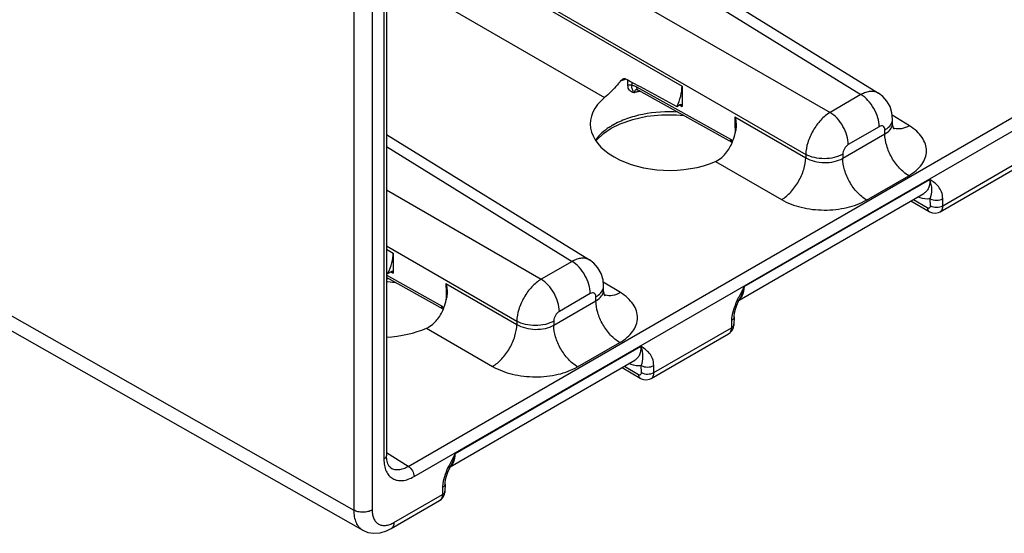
# Model space of a CAD drawing. Header units: inches. Extents: x 0 to 34, y 0 to 22.
# Tile 20 of 64: x 7.1 to 9.3, y 13.8 to 14.9. Entities that reach past the tile are written whole.
import ezdxf

# ---------------------------------------------------------------- set-up
doc = ezdxf.new("R2010")
doc.units = ezdxf.units.IN
doc.header["$LTSCALE"] = 1.87
doc.header["$MEASUREMENT"] = 0
doc.layers.get('0').update_dxf_attribs({"linetype": 'CONTINUOUS'})

msp = doc.modelspace()

# ---------------------------------------------------------------- linework, layer by layer
at = {"color": 7, "linetype": 'CONTINUOUS'}
for p, q in [((7.8152, 16.474), (7.8152, 13.8054)), ((7.8572, 16.4742), (7.8572, 13.8056)), ((7.8839, 16.3892), (7.8839, 13.9215)), ((7.8895, 16.3969), (7.8895, 13.9292)), ((7.9393, 13.905), (10.5345, 15.4035)), ((7.9525, 13.8819), (10.5477, 15.3803)), ((7.9598, 15.3756), (8.9696, 14.7512)), ((7.9991, 15.3793), (9.0095, 14.7544)), ((7.8895, 15.2935), (8.8992, 14.7105)), ((7.8895, 15.1661), (8.844, 14.615)), ((7.8895, 15.1588), (8.5625, 14.7702)), ((7.8895, 15.0314), (8.3862, 14.7446)), ((8.4339, 14.7872), (8.4377, 14.7852)), ((8.4377, 14.7852), (8.4454, 14.781)), ((8.4392, 14.7723), (8.4394, 14.7843)), ((8.4454, 14.781), (8.4618, 14.7722)), ((8.4487, 14.7715), (8.4488, 14.7792)), ((8.6731, 14.6492), (8.4596, 14.7682)), ((8.4618, 14.7722), (8.467, 14.7693)), ((8.467, 14.7693), (8.5506, 14.724)), ((8.5625, 14.7702), (8.5625, 14.7244)), ((8.4595, 14.7628), (8.4595, 14.7628)), ((8.4603, 14.7625), (8.4627, 14.7614)), ((8.6762, 14.6424), (8.4627, 14.7614)), ((8.9696, 14.7512), (8.8992, 14.7105)), ((8.5506, 14.724), (8.5569, 14.7276)), ((8.5568, 14.7275), (8.5625, 14.7244)), ((8.6826, 14.7008), (8.844, 14.6076)), ((8.6826, 14.7008), (8.6829, 14.6808)), ((9.0799, 14.6801), (9.0407, 14.7043)), ((8.6829, 14.6808), (8.6831, 14.6691)), ((8.6855, 14.6808), (8.6845, 14.6691)), ((9.0113, 14.6781), (8.9408, 14.6375)), ((9.0416, 14.6865), (9.0416, 14.6953)), ((7.8895, 14.6607), (8.3519, 14.3747)), ((8.6831, 14.6691), (8.6832, 14.6635)), ((8.9281, 14.6061), (9.024, 14.6615)), ((9.024, 14.6615), (9.024, 14.6708)), ((7.8895, 14.6327), (8.312, 14.3715)), ((8.844, 14.615), (8.844, 14.6076)), ((8.9281, 14.6154), (8.9281, 14.6061)), ((8.6382, 14.5991), (8.7889, 14.5121)), ((9.1559, 14.4983), (9.3322, 14.6001)), ((8.9823, 14.5111), (9.0782, 14.5665)), ((9.1497, 14.4846), (9.3259, 14.5863)), ((8.704, 14.3141), (9.1264, 14.5579)), ((7.8895, 14.5341), (8.2415, 14.3308)), ((8.6924, 14.2836), (9.1127, 14.5263)), ((9.0834, 14.5094), (9.1246, 14.4852)), ((9.0889, 14.5126), (9.1206, 14.494)), ((9.1276, 14.498), (9.1273, 14.514)), ((9.1559, 14.4983), (9.1556, 14.5143)), ((7.8895, 14.4067), (8.1864, 14.2353)), ((7.8895, 14.3994), (7.9048, 14.3905)), ((7.9048, 14.3905), (7.9048, 14.3447)), ((8.312, 14.3715), (8.2415, 14.3308)), ((6.843, 14.3571), (7.8152, 13.8054)), ((7.8895, 14.3462), (7.893, 14.3443)), ((7.893, 14.3443), (7.8993, 14.3479)), ((7.8992, 14.3478), (7.9048, 14.3447)), ((8.0154, 14.2696), (7.8895, 14.3398)), ((8.0186, 14.2627), (7.8895, 14.3347)), ((8.025, 14.3211), (8.1864, 14.2279)), ((8.025, 14.3211), (8.0253, 14.3011)), ((8.4222, 14.3004), (8.3831, 14.3246)), ((6.8642, 14.311), (7.8359, 13.7596)), ((8.0253, 14.3011), (8.0255, 14.2894)), ((8.0279, 14.3011), (8.0269, 14.2894)), ((8.3536, 14.2984), (8.2832, 14.2578)), ((8.3839, 14.3068), (8.3839, 14.3156)), ((8.0255, 14.2894), (8.0256, 14.2838)), ((8.2705, 14.2264), (8.3664, 14.2818)), ((8.3664, 14.2818), (8.3664, 14.2911)), ((8.6946, 14.2883), (8.6946, 14.2883)), ((8.1864, 14.2353), (8.1864, 14.2279)), ((8.2705, 14.2357), (8.2705, 14.2264)), ((8.6748, 14.2367), (8.6746, 14.2204)), ((8.6807, 14.2445), (8.6805, 14.2283)), ((7.9806, 14.2194), (8.1313, 14.1324)), ((8.4983, 14.1186), (8.6746, 14.2204)), ((8.3247, 14.1315), (8.4206, 14.1868)), ((8.4921, 14.1049), (8.6683, 14.2066)), ((8.0464, 13.9344), (8.4688, 14.1782)), ((8.0347, 13.9039), (8.4551, 14.1466)), ((8.4258, 14.1297), (8.467, 14.1055)), ((8.4313, 14.1329), (8.463, 14.1143)), ((8.47, 14.1183), (8.4697, 14.1343)), ((8.4983, 14.1186), (8.498, 14.1346)), ((7.9393, 13.905), (7.8895, 13.9358)), ((7.8895, 13.9292), (7.8895, 13.9292)), ((7.8997, 13.9015), (7.8997, 13.9015)), ((8.037, 13.9086), (8.037, 13.9086)), ((8.0172, 13.857), (8.017, 13.8407)), ((8.0231, 13.8648), (8.0228, 13.8486)), ((7.9005, 13.7633), (8.0107, 13.8269)), ((7.9067, 13.777), (8.017, 13.8407))]:
    msp.add_line(p, q, dxfattribs=at)
for points in [[(8.4591, 14.7628), (8.4591, 14.7628), (8.4603, 14.7625)], [(9.0416, 14.6953), (9.0402, 14.7095), (9.0358, 14.7237), (9.0287, 14.7364), (9.0193, 14.747), (9.0095, 14.7544)], [(8.4011, 14.6745), (8.4217, 14.6848), (8.4504, 14.6948), (8.4821, 14.7017), (8.5158, 14.7053), (8.55, 14.7052), (8.5668, 14.7034)], [(9.0454, 14.6726), (9.0452, 14.6729), (9.0438, 14.6753), (9.0422, 14.6801), (9.0416, 14.6865)], [(8.3667, 14.646), (8.3681, 14.6481), (8.3835, 14.6627), (8.4011, 14.6745)], [(9.1246, 14.4852), (9.1258, 14.4845), (9.1325, 14.4821), (9.1394, 14.4815), (9.1459, 14.4828), (9.1498, 14.4846)], [(8.3839, 14.3156), (8.3826, 14.3298), (8.3782, 14.344), (8.3711, 14.3567), (8.3617, 14.3673), (8.3519, 14.3747)], [(7.8895, 14.3255), (7.8924, 14.3255), (7.9092, 14.3237)], [(8.3878, 14.2929), (8.3876, 14.2932), (8.3862, 14.2956), (8.3846, 14.3004), (8.3839, 14.3068)], [(8.6872, 14.2717), (8.6912, 14.2812), (8.6946, 14.2883)], [(8.6807, 14.2445), (8.6808, 14.2472), (8.6819, 14.2544), (8.684, 14.2627), (8.6872, 14.2717)], [(8.6683, 14.2066), (8.672, 14.2093), (8.6765, 14.2145), (8.6794, 14.221), (8.6805, 14.2283)], [(8.467, 14.1055), (8.4682, 14.1049), (8.4749, 14.1024), (8.4818, 14.1018), (8.4883, 14.1031), (8.4921, 14.1049)], [(7.8997, 13.9015), (7.8959, 13.905), (7.8925, 13.9111), (7.8902, 13.9197), (7.8895, 13.9292)], [(8.0296, 13.892), (8.0336, 13.9015), (8.037, 13.9086)], [(8.0231, 13.8648), (8.0232, 13.8675), (8.0243, 13.8747), (8.0264, 13.883), (8.0296, 13.892)], [(8.0107, 13.8269), (8.0144, 13.8296), (8.0189, 13.8348), (8.0218, 13.8413), (8.0228, 13.8486)], [(7.8359, 13.7596), (7.8473, 13.7548), (7.8609, 13.7526), (7.8753, 13.7537), (7.8901, 13.7581), (7.9005, 13.7633)]]:
    msp.add_lwpolyline(points, dxfattribs=at)
for centre, radius, start, end in [((8.5062, 14.594), 0.2055, 111.6372, 114.2589), ((8.5105, 14.5832), 0.2171, 110.3952, 111.6498), ((8.5221, 14.5089), 0.2559, 103.9629, 105.5889), ((8.5238, 14.502), 0.263, 103.261, 103.9674), ((8.5248, 14.4978), 0.2673, 102.4026, 103.2607), ((8.4812, 14.5471), 0.1546, 122.1563, 124.0539), ((8.4864, 14.5387), 0.1646, 119.99, 122.1538), ((9.0179, 14.6963), 0.0239, 334.5992, 336.8524), ((9.0539, 14.7), 0.0271, 248.5844, 252.0816), ((7.8748, 14.0236), 0.3085, 86.082, 87.2593), ((8.3603, 14.3166), 0.0239, 334.5992, 336.8524), ((8.3963, 14.3203), 0.0271, 248.5844, 252.0816), ((8.6763, 14.3031), 0.0249, 300.065, 312.1826), ((8.9705, 14.1512), 0.3118, 153.5784, 154.227), ((8.0187, 13.9234), 0.0249, 300.065, 312.1826), ((8.3129, 13.7715), 0.3118, 153.5784, 154.227)]:
    msp.add_arc(centre, radius, start, end, dxfattribs=at)
for centre, major_axis, ratio, start_param, end_param in [((8.5073, 14.7384), (0.039, 0.0675), 0.577508, -1.451983, -0.785502), ((8.5306, 14.6828), (0.1771, -0.0027), 0.587374, 2.532726, 5.374238), ((8.5569, 14.7212), (0.00394, 0.00682), 0.577332, -0.785198, 0.785599), ((7.8497, 14.3587), (0.039, 0.0675), 0.577508, -1.451983, -0.785502), ((7.8993, 14.3415), (0.00394, 0.00682), 0.577332, -0.785198, 0.785599), ((7.873, 14.3031), (0.1771, -0.0027), 0.587374, -1.468506, -0.908948)]:
    msp.add_ellipse(centre, major_axis=major_axis, ratio=ratio, start_param=start_param, end_param=end_param, dxfattribs=at)
for points, knots in [([(8.4218, 14.7814), (8.4205, 14.7797), (8.4153, 14.7731), (8.4097, 14.7669), (8.4054, 14.7624)], [0, 0, 0, 0, 0.253894, 1, 1, 1, 1]), ([(8.4218, 14.7814), (8.4222, 14.782), (8.4242, 14.7843), (8.4266, 14.7863), (8.4286, 14.7871)], [0, 0, 0, 0, 0.257937, 1, 1, 1, 1]), ([(8.4286, 14.7871), (8.4291, 14.7873), (8.4308, 14.7879), (8.4328, 14.7879), (8.4339, 14.7872)], [0, 0, 0, 0, 0.265323, 1, 1, 1, 1]), ([(8.4487, 14.7715), (8.4481, 14.7719), (8.445, 14.7731), (8.4415, 14.7731), (8.4392, 14.7723)], [0, 0, 0, 0, 0.23555, 1, 1, 1, 1]), ([(8.4533, 14.7554), (8.4513, 14.7559), (8.4475, 14.7572), (8.4427, 14.7609), (8.4397, 14.7661), (8.4392, 14.7702), (8.4392, 14.7723)], [0, 0, 0, 0, 0.259085, 0.500056, 0.740181, 1, 1, 1, 1]), ([(8.4533, 14.7554), (8.4524, 14.7567), (8.451, 14.7591), (8.4491, 14.7629), (8.4482, 14.767), (8.4484, 14.77), (8.4487, 14.7715)], [0, 0, 0, 0, 0.267128, 0.493762, 0.726005, 1, 1, 1, 1]), ([(8.4596, 14.7682), (8.4587, 14.7688), (8.4553, 14.7705), (8.4515, 14.7715), (8.4487, 14.7715)], [0, 0, 0, 0, 0.274321, 1, 1, 1, 1]), ([(8.4627, 14.7614), (8.4617, 14.7619), (8.46, 14.7641), (8.4596, 14.7668), (8.4596, 14.7682)], [0, 0, 0, 0, 0.446452, 1, 1, 1, 1]), ([(8.4054, 14.7624), (8.4038, 14.7607), (8.3976, 14.7545), (8.3912, 14.7486), (8.3862, 14.7446)], [0, 0, 0, 0, 0.270816, 1, 1, 1, 1]), ([(8.4557, 14.7609), (8.455, 14.7602), (8.4537, 14.7585), (8.4533, 14.7564), (8.4533, 14.7554)], [0, 0, 0, 0, 0.482459, 1, 1, 1, 1]), ([(8.4595, 14.7628), (8.4591, 14.7627), (8.4578, 14.7623), (8.4565, 14.7616), (8.4557, 14.7609)], [0, 0, 0, 0, 0.259379, 1, 1, 1, 1]), ([(9.0095, 14.7544), (9.0069, 14.756), (9.001, 14.7584), (8.9909, 14.7588), (8.9801, 14.7564), (8.9731, 14.7531), (8.9696, 14.7512)], [0, 0, 0, 0, 0.217031, 0.449798, 0.709301, 1, 1, 1, 1]), ([(9.0113, 14.6781), (9.0113, 14.685), (9.0087, 14.6995), (8.9998, 14.7199), (8.9867, 14.738), (8.9755, 14.7476), (8.9696, 14.7512)], [0, 0, 0, 0, 0.236717, 0.498902, 0.761684, 1, 1, 1, 1]), ([(8.5535, 14.7111), (8.5266, 14.7129), (8.4864, 14.7106), (8.4368, 14.6971), (8.4143, 14.687), (8.4042, 14.6812)], [0, 0, 0, 0, 0.524137, 0.772097, 1, 1, 1, 1]), ([(8.6826, 14.7008), (8.683, 14.6992), (8.6846, 14.6926), (8.6854, 14.6859), (8.6855, 14.6808)], [0, 0, 0, 0, 0.246512, 1, 1, 1, 1]), ([(8.8992, 14.7105), (8.8914, 14.7059), (8.8768, 14.6933), (8.8596, 14.6697), (8.8477, 14.643), (8.8441, 14.624), (8.844, 14.615)], [0, 0, 0, 0, 0.236838, 0.500006, 0.763171, 1, 1, 1, 1]), ([(8.9408, 14.6375), (8.9408, 14.6443), (8.9383, 14.6588), (8.9294, 14.6792), (8.9163, 14.6973), (8.9051, 14.707), (8.8992, 14.7105)], [0, 0, 0, 0, 0.236717, 0.498902, 0.761684, 1, 1, 1, 1]), ([(9.024, 14.6708), (9.024, 14.6725), (9.0236, 14.6757), (9.0205, 14.6795), (9.0157, 14.6802), (9.0127, 14.679), (9.0113, 14.6781)], [0, 0, 0, 0, 0.275369, 0.499989, 0.724617, 1, 1, 1, 1]), ([(9.024, 14.6615), (9.029, 14.6643), (9.0357, 14.6697), (9.0407, 14.6793), (9.0416, 14.6842), (9.0416, 14.6865)], [0, 0, 0, 0, 0.542176, 0.777457, 1, 1, 1, 1]), ([(9.024, 14.6708), (9.0257, 14.6718), (9.0319, 14.6758), (9.0372, 14.6813), (9.0394, 14.6861)], [0, 0, 0, 0, 0.279227, 1, 1, 1, 1]), ([(9.0398, 14.6869), (9.0401, 14.6876), (9.0411, 14.6903), (9.0416, 14.6931), (9.0416, 14.6953)], [0, 0, 0, 0, 0.256663, 1, 1, 1, 1]), ([(9.0799, 14.6801), (9.0742, 14.677), (9.0631, 14.6724), (9.0507, 14.6726), (9.0456, 14.6742)], [0, 0, 0, 0, 0.545965, 1, 1, 1, 1]), ([(9.0782, 14.5665), (9.0842, 14.57), (9.0951, 14.5775), (9.1081, 14.5912), (9.1165, 14.6065), (9.1195, 14.6227), (9.1169, 14.639), (9.1091, 14.6545), (9.0964, 14.6686), (9.0858, 14.6765), (9.0799, 14.6801)], [0, 0, 0, 0, 0.143889, 0.273203, 0.390192, 0.49995, 0.609718, 0.726734, 0.856082, 1, 1, 1, 1]), ([(8.3946, 14.6752), (8.3916, 14.6732), (8.3807, 14.6653), (8.371, 14.6556), (8.3653, 14.6476)], [0, 0, 0, 0, 0.267867, 1, 1, 1, 1]), ([(8.6769, 14.6431), (8.6777, 14.6453), (8.6809, 14.6537), (8.6832, 14.6625), (8.6845, 14.6691)], [0, 0, 0, 0, 0.251701, 1, 1, 1, 1]), ([(9.0782, 14.5665), (9.0704, 14.5711), (9.0559, 14.5836), (9.0389, 14.6071), (9.0273, 14.6337), (9.024, 14.6525), (9.024, 14.6615)], [0, 0, 0, 0, 0.238304, 0.501098, 0.763295, 1, 1, 1, 1]), ([(8.6558, 14.611), (8.6581, 14.6131), (8.6668, 14.6226), (8.6732, 14.6341), (8.6769, 14.6431)], [0, 0, 0, 0, 0.242512, 1, 1, 1, 1]), ([(8.6762, 14.6424), (8.6752, 14.6429), (8.6734, 14.6451), (8.6731, 14.6478), (8.6731, 14.6492)], [0, 0, 0, 0, 0.446439, 1, 1, 1, 1]), ([(8.6779, 14.646), (8.6775, 14.6463), (8.6759, 14.6475), (8.6743, 14.6485), (8.6731, 14.6492)], [0, 0, 0, 0, 0.257716, 1, 1, 1, 1]), ([(8.9408, 14.6375), (8.9371, 14.6353), (8.9311, 14.6284), (8.9281, 14.6198), (8.9281, 14.6154)], [0, 0, 0, 0, 0.500006, 1, 1, 1, 1]), ([(8.6382, 14.5991), (8.6398, 14.5998), (8.6462, 14.6029), (8.6519, 14.6073), (8.6558, 14.611)], [0, 0, 0, 0, 0.244514, 1, 1, 1, 1]), ([(8.9281, 14.6154), (8.9222, 14.612), (8.9083, 14.6069), (8.8862, 14.6044), (8.864, 14.6067), (8.8501, 14.6116), (8.844, 14.615)], [0, 0, 0, 0, 0.236723, 0.498908, 0.761687, 1, 1, 1, 1]), ([(8.7889, 14.5121), (8.7966, 14.5167), (8.8112, 14.5293), (8.8284, 14.553), (8.8403, 14.5797), (8.8439, 14.5986), (8.844, 14.6076)], [0, 0, 0, 0, 0.236729, 0.500006, 0.76328, 1, 1, 1, 1]), ([(8.844, 14.6076), (8.85, 14.604), (8.8639, 14.5986), (8.8861, 14.5957), (8.9083, 14.5977), (8.9222, 14.6027), (8.9281, 14.6061)], [0, 0, 0, 0, 0.240617, 0.503501, 0.764492, 1, 1, 1, 1]), ([(8.9823, 14.5111), (8.9746, 14.5158), (8.96, 14.5283), (8.943, 14.5518), (8.9314, 14.5783), (8.9281, 14.5972), (8.9281, 14.6061)], [0, 0, 0, 0, 0.238304, 0.501098, 0.763295, 1, 1, 1, 1]), ([(9.1264, 14.5579), (9.1265, 14.5544), (9.1261, 14.5478), (9.1236, 14.5386), (9.1192, 14.5312), (9.115, 14.5276), (9.1127, 14.5263)], [0, 0, 0, 0, 0.291445, 0.550897, 0.783238, 1, 1, 1, 1]), ([(9.1556, 14.5143), (9.1556, 14.5196), (9.1539, 14.5296), (9.1444, 14.5457), (9.1334, 14.5533), (9.1264, 14.5579)], [0, 0, 0, 0, 0.290672, 0.540099, 1, 1, 1, 1]), ([(9.1273, 14.514), (9.1297, 14.5207), (9.1326, 14.5357), (9.129, 14.5506), (9.1264, 14.5579)], [0, 0, 0, 0, 0.47716, 1, 1, 1, 1]), ([(8.7889, 14.5121), (8.8027, 14.5041), (8.8347, 14.4923), (8.8858, 14.4865), (8.9368, 14.4918), (8.9686, 14.5033), (8.9823, 14.5111)], [0, 0, 0, 0, 0.239308, 0.502154, 0.76383, 1, 1, 1, 1]), ([(9.1273, 14.514), (9.1252, 14.5136), (9.1156, 14.5127), (9.106, 14.5155), (9.0992, 14.5185)], [0, 0, 0, 0, 0.226836, 1, 1, 1, 1]), ([(9.1273, 14.514), (9.1315, 14.5116), (9.1415, 14.5097), (9.1515, 14.5118), (9.1556, 14.5143)], [0, 0, 0, 0, 0.498862, 1, 1, 1, 1]), ([(9.1276, 14.498), (9.1318, 14.4956), (9.1418, 14.4937), (9.1517, 14.4958), (9.1559, 14.4983)], [0, 0, 0, 0, 0.498863, 1, 1, 1, 1]), ([(9.1497, 14.4846), (9.1518, 14.4858), (9.1552, 14.4901), (9.1559, 14.4954), (9.1559, 14.4983)], [0, 0, 0, 0, 0.448693, 1, 1, 1, 1]), ([(9.1206, 14.494), (9.1214, 14.4935), (9.1231, 14.4928), (9.1257, 14.4932), (9.1274, 14.4953), (9.1276, 14.497), (9.1276, 14.498)], [0, 0, 0, 0, 0.278707, 0.50319, 0.725517, 1, 1, 1, 1]), ([(9.1206, 14.494), (9.1206, 14.4922), (9.1211, 14.4888), (9.1233, 14.486), (9.1246, 14.4852)], [0, 0, 0, 0, 0.549999, 1, 1, 1, 1]), ([(8.3519, 14.3747), (8.3493, 14.3763), (8.3433, 14.3787), (8.3333, 14.3791), (8.3225, 14.3767), (8.3155, 14.3734), (8.312, 14.3715)], [0, 0, 0, 0, 0.217031, 0.449798, 0.709301, 1, 1, 1, 1]), ([(8.3536, 14.2984), (8.3536, 14.3053), (8.3511, 14.3198), (8.3422, 14.3402), (8.3291, 14.3583), (8.3179, 14.3679), (8.312, 14.3715)], [0, 0, 0, 0, 0.236717, 0.498902, 0.761684, 1, 1, 1, 1]), ([(8.025, 14.3211), (8.0254, 14.3195), (8.0269, 14.3129), (8.0278, 14.3062), (8.0279, 14.3011)], [0, 0, 0, 0, 0.246512, 1, 1, 1, 1]), ([(8.2415, 14.3308), (8.2338, 14.3262), (8.2191, 14.3136), (8.2019, 14.29), (8.1901, 14.2633), (8.1865, 14.2443), (8.1864, 14.2353)], [0, 0, 0, 0, 0.236838, 0.500006, 0.763171, 1, 1, 1, 1]), ([(8.2832, 14.2578), (8.2832, 14.2646), (8.2807, 14.2791), (8.2718, 14.2995), (8.2587, 14.3176), (8.2475, 14.3273), (8.2415, 14.3308)], [0, 0, 0, 0, 0.236717, 0.498902, 0.761684, 1, 1, 1, 1]), ([(8.3664, 14.2911), (8.3664, 14.2928), (8.366, 14.296), (8.3629, 14.2998), (8.3581, 14.3005), (8.3551, 14.2993), (8.3536, 14.2984)], [0, 0, 0, 0, 0.275369, 0.499989, 0.724617, 1, 1, 1, 1]), ([(8.3664, 14.2818), (8.3714, 14.2846), (8.3781, 14.29), (8.3831, 14.2996), (8.3839, 14.3045), (8.3839, 14.3068)], [0, 0, 0, 0, 0.542176, 0.777457, 1, 1, 1, 1]), ([(8.3664, 14.2911), (8.3681, 14.2921), (8.3742, 14.2961), (8.3795, 14.3016), (8.3818, 14.3064)], [0, 0, 0, 0, 0.279227, 1, 1, 1, 1]), ([(8.3822, 14.3073), (8.3825, 14.3079), (8.3835, 14.3106), (8.3839, 14.3134), (8.3839, 14.3156)], [0, 0, 0, 0, 0.256663, 1, 1, 1, 1]), ([(8.4222, 14.3004), (8.4166, 14.2973), (8.4055, 14.2927), (8.3931, 14.2929), (8.388, 14.2945)], [0, 0, 0, 0, 0.545965, 1, 1, 1, 1]), ([(8.4206, 14.1868), (8.4266, 14.1903), (8.4375, 14.1978), (8.4505, 14.2115), (8.4588, 14.2268), (8.4619, 14.243), (8.4593, 14.2593), (8.4515, 14.2748), (8.4388, 14.2889), (8.4281, 14.2968), (8.4222, 14.3004)], [0, 0, 0, 0, 0.143889, 0.273203, 0.390192, 0.49995, 0.609718, 0.726734, 0.856082, 1, 1, 1, 1]), ([(8.704, 14.3141), (8.7035, 14.3118), (8.701, 14.303), (8.6976, 14.2944), (8.6946, 14.2883)], [0, 0, 0, 0, 0.256265, 1, 1, 1, 1]), ([(8.6963, 14.2883), (8.6976, 14.2899), (8.7023, 14.2977), (8.7039, 14.307), (8.704, 14.3141)], [0, 0, 0, 0, 0.224982, 1, 1, 1, 1]), ([(8.0193, 14.2635), (8.0201, 14.2656), (8.0233, 14.274), (8.0256, 14.2828), (8.0269, 14.2894)], [0, 0, 0, 0, 0.251701, 1, 1, 1, 1]), ([(8.4206, 14.1868), (8.4128, 14.1914), (8.3983, 14.2039), (8.3813, 14.2274), (8.3697, 14.254), (8.3664, 14.2728), (8.3664, 14.2818)], [0, 0, 0, 0, 0.238304, 0.501098, 0.763295, 1, 1, 1, 1]), ([(8.6897, 14.2868), (8.6865, 14.28), (8.6806, 14.2667), (8.6766, 14.2525), (8.6756, 14.2455)], [0, 0, 0, 0, 0.513297, 1, 1, 1, 1]), ([(7.9982, 14.2313), (8.0005, 14.2334), (8.0092, 14.2429), (8.0156, 14.2544), (8.0193, 14.2635)], [0, 0, 0, 0, 0.242512, 1, 1, 1, 1]), ([(8.0186, 14.2627), (8.0175, 14.2632), (8.0158, 14.2654), (8.0154, 14.2681), (8.0154, 14.2696)], [0, 0, 0, 0, 0.446439, 1, 1, 1, 1]), ([(8.0203, 14.2663), (8.0199, 14.2666), (8.0183, 14.2678), (8.0167, 14.2689), (8.0154, 14.2696)], [0, 0, 0, 0, 0.257716, 1, 1, 1, 1]), ([(8.2832, 14.2578), (8.2795, 14.2556), (8.2735, 14.2487), (8.2705, 14.2401), (8.2705, 14.2357)], [0, 0, 0, 0, 0.500006, 1, 1, 1, 1]), ([(7.9806, 14.2194), (7.9822, 14.2201), (7.9886, 14.2232), (7.9943, 14.2276), (7.9982, 14.2313)], [0, 0, 0, 0, 0.244514, 1, 1, 1, 1]), ([(8.2705, 14.2357), (8.2646, 14.2323), (8.2507, 14.2272), (8.2286, 14.2247), (8.2064, 14.227), (8.1924, 14.2319), (8.1864, 14.2353)], [0, 0, 0, 0, 0.236723, 0.498908, 0.761687, 1, 1, 1, 1]), ([(8.6756, 14.2455), (8.6755, 14.2448), (8.6751, 14.2418), (8.6749, 14.2389), (8.6748, 14.2367)], [0, 0, 0, 0, 0.256948, 1, 1, 1, 1]), ([(8.6807, 14.2445), (8.6807, 14.243), (8.6793, 14.2396), (8.6765, 14.2376), (8.6748, 14.2367)], [0, 0, 0, 0, 0.447863, 1, 1, 1, 1]), ([(8.1313, 14.1324), (8.139, 14.137), (8.1536, 14.1496), (8.1708, 14.1733), (8.1827, 14.2), (8.1863, 14.2189), (8.1864, 14.2279)], [0, 0, 0, 0, 0.236729, 0.500006, 0.76328, 1, 1, 1, 1]), ([(8.1864, 14.2279), (8.1924, 14.2243), (8.2063, 14.2189), (8.2285, 14.216), (8.2507, 14.218), (8.2646, 14.223), (8.2705, 14.2264)], [0, 0, 0, 0, 0.240617, 0.503501, 0.764492, 1, 1, 1, 1]), ([(8.3247, 14.1315), (8.317, 14.1361), (8.3024, 14.1486), (8.2854, 14.1721), (8.2738, 14.1986), (8.2705, 14.2175), (8.2705, 14.2264)], [0, 0, 0, 0, 0.238304, 0.501098, 0.763295, 1, 1, 1, 1]), ([(8.6746, 14.2204), (8.6746, 14.2175), (8.6739, 14.2122), (8.6703, 14.2078), (8.6683, 14.2066)], [0, 0, 0, 0, 0.550266, 1, 1, 1, 1]), ([(8.6805, 14.2283), (8.6804, 14.2267), (8.679, 14.2234), (8.6762, 14.2213), (8.6746, 14.2204)], [0, 0, 0, 0, 0.447866, 1, 1, 1, 1]), ([(8.4688, 14.1782), (8.4689, 14.1747), (8.4685, 14.1681), (8.466, 14.1589), (8.4616, 14.1515), (8.4574, 14.1479), (8.4551, 14.1466)], [0, 0, 0, 0, 0.291445, 0.550897, 0.783238, 1, 1, 1, 1]), ([(8.4697, 14.1343), (8.4721, 14.141), (8.475, 14.156), (8.4714, 14.1709), (8.4688, 14.1782)], [0, 0, 0, 0, 0.47716, 1, 1, 1, 1]), ([(8.498, 14.1346), (8.4979, 14.1399), (8.4963, 14.1499), (8.4868, 14.166), (8.4758, 14.1736), (8.4688, 14.1782)], [0, 0, 0, 0, 0.290672, 0.540099, 1, 1, 1, 1]), ([(8.1313, 14.1324), (8.1451, 14.1244), (8.1771, 14.1126), (8.2282, 14.1068), (8.2792, 14.1121), (8.311, 14.1236), (8.3247, 14.1315)], [0, 0, 0, 0, 0.239308, 0.502154, 0.76383, 1, 1, 1, 1]), ([(8.4697, 14.1343), (8.4676, 14.1339), (8.458, 14.133), (8.4484, 14.1358), (8.4416, 14.1388)], [0, 0, 0, 0, 0.226836, 1, 1, 1, 1]), ([(8.463, 14.1143), (8.4638, 14.1138), (8.4654, 14.1131), (8.4681, 14.1135), (8.4698, 14.1156), (8.47, 14.1173), (8.47, 14.1183)], [0, 0, 0, 0, 0.278707, 0.50319, 0.725517, 1, 1, 1, 1]), ([(8.4697, 14.1343), (8.4739, 14.1319), (8.4839, 14.13), (8.4938, 14.1321), (8.498, 14.1346)], [0, 0, 0, 0, 0.498862, 1, 1, 1, 1]), ([(8.47, 14.1183), (8.4742, 14.1159), (8.4842, 14.114), (8.4941, 14.1161), (8.4983, 14.1186)], [0, 0, 0, 0, 0.498863, 1, 1, 1, 1]), ([(8.4921, 14.1049), (8.4942, 14.1061), (8.4976, 14.1104), (8.4983, 14.1157), (8.4983, 14.1186)], [0, 0, 0, 0, 0.448693, 1, 1, 1, 1]), ([(8.463, 14.1143), (8.463, 14.1125), (8.4635, 14.1091), (8.4657, 14.1063), (8.467, 14.1055)], [0, 0, 0, 0, 0.549999, 1, 1, 1, 1]), ([(7.8895, 13.9292), (7.8895, 13.9278), (7.8882, 13.9244), (7.8855, 13.9224), (7.8839, 13.9215)], [0, 0, 0, 0, 0.449195, 1, 1, 1, 1]), ([(7.8839, 13.9215), (7.8839, 13.9166), (7.8847, 13.9072), (7.8884, 13.8944), (7.8948, 13.8839), (7.9037, 13.8765), (7.9145, 13.8726), (7.9268, 13.8722), (7.9398, 13.8754), (7.9482, 13.8794), (7.9525, 13.8819)], [0, 0, 0, 0, 0.144852, 0.274473, 0.391079, 0.499987, 0.608898, 0.725509, 0.855139, 1, 1, 1, 1]), ([(8.0464, 13.9344), (8.0459, 13.9321), (8.0434, 13.9233), (8.04, 13.9147), (8.037, 13.9086)], [0, 0, 0, 0, 0.256265, 1, 1, 1, 1]), ([(8.0387, 13.9086), (8.04, 13.9102), (8.0447, 13.918), (8.0463, 13.9273), (8.0464, 13.9344)], [0, 0, 0, 0, 0.224982, 1, 1, 1, 1]), ([(7.8997, 13.9015), (7.9023, 13.8999), (7.9083, 13.8976), (7.9182, 13.8972), (7.9289, 13.8997), (7.9358, 13.903), (7.9393, 13.905)], [0, 0, 0, 0, 0.218159, 0.450902, 0.709854, 1, 1, 1, 1]), ([(7.9393, 13.905), (7.9432, 13.9027), (7.9494, 13.8955), (7.9525, 13.8864), (7.9525, 13.8819)], [0, 0, 0, 0, 0.501133, 1, 1, 1, 1]), ([(8.0321, 13.9071), (8.0288, 13.9004), (8.023, 13.887), (8.019, 13.8728), (8.018, 13.8658)], [0, 0, 0, 0, 0.513297, 1, 1, 1, 1]), ([(8.0228, 13.8486), (8.0228, 13.847), (8.0214, 13.8437), (8.0186, 13.8416), (8.017, 13.8407)], [0, 0, 0, 0, 0.447866, 1, 1, 1, 1]), ([(8.018, 13.8658), (8.0179, 13.8651), (8.0175, 13.8621), (8.0173, 13.8592), (8.0172, 13.857)], [0, 0, 0, 0, 0.256948, 1, 1, 1, 1]), ([(8.0231, 13.8648), (8.0231, 13.8633), (8.0217, 13.8599), (8.0189, 13.8579), (8.0172, 13.857)], [0, 0, 0, 0, 0.447863, 1, 1, 1, 1]), ([(8.017, 13.8407), (8.017, 13.8378), (8.0162, 13.8325), (8.0127, 13.8281), (8.0107, 13.8269)], [0, 0, 0, 0, 0.550266, 1, 1, 1, 1]), ([(7.8152, 13.8054), (7.8151, 13.8003), (7.8159, 13.7906), (7.8198, 13.7774), (7.8263, 13.7667), (7.8325, 13.7615), (7.8358, 13.7596)], [0, 0, 0, 0, 0.290663, 0.550099, 0.782881, 1, 1, 1, 1]), ([(7.8572, 13.8056), (7.8542, 13.8039), (7.8473, 13.8014), (7.8363, 13.8001), (7.8251, 13.8013), (7.8182, 13.8037), (7.8152, 13.8054)], [0, 0, 0, 0, 0.236732, 0.498909, 0.761677, 1, 1, 1, 1]), ([(7.8572, 13.8056), (7.8572, 13.8021), (7.8577, 13.7953), (7.8605, 13.786), (7.8651, 13.7785), (7.8715, 13.7731), (7.8793, 13.7703), (7.8881, 13.7701), (7.8975, 13.7723), (7.9036, 13.7753), (7.9067, 13.777)], [0, 0, 0, 0, 0.144896, 0.274512, 0.391095, 0.499979, 0.608867, 0.725464, 0.855094, 1, 1, 1, 1]), ([(7.9067, 13.777), (7.9067, 13.7742), (7.906, 13.7688), (7.9025, 13.7645), (7.9005, 13.7633)], [0, 0, 0, 0, 0.550826, 1, 1, 1, 1])]:
    msp.add_open_spline(points, degree=3, knots=knots, dxfattribs=at)
for points in [[(8.704, 14.3141), (8.6997, 14.3061), (8.6953, 14.2981), (8.6913, 14.29)], [(8.693, 14.2847), (8.6942, 14.2858), (8.6953, 14.287), (8.6963, 14.2883)], [(8.0464, 13.9344), (8.0421, 13.9264), (8.0377, 13.9184), (8.0336, 13.9103)], [(8.0354, 13.905), (8.0366, 13.9061), (8.0377, 13.9073), (8.0387, 13.9086)]]:
    msp.add_open_spline(points, degree=3, dxfattribs=at)

doc.saveas('drawing.dxf')
